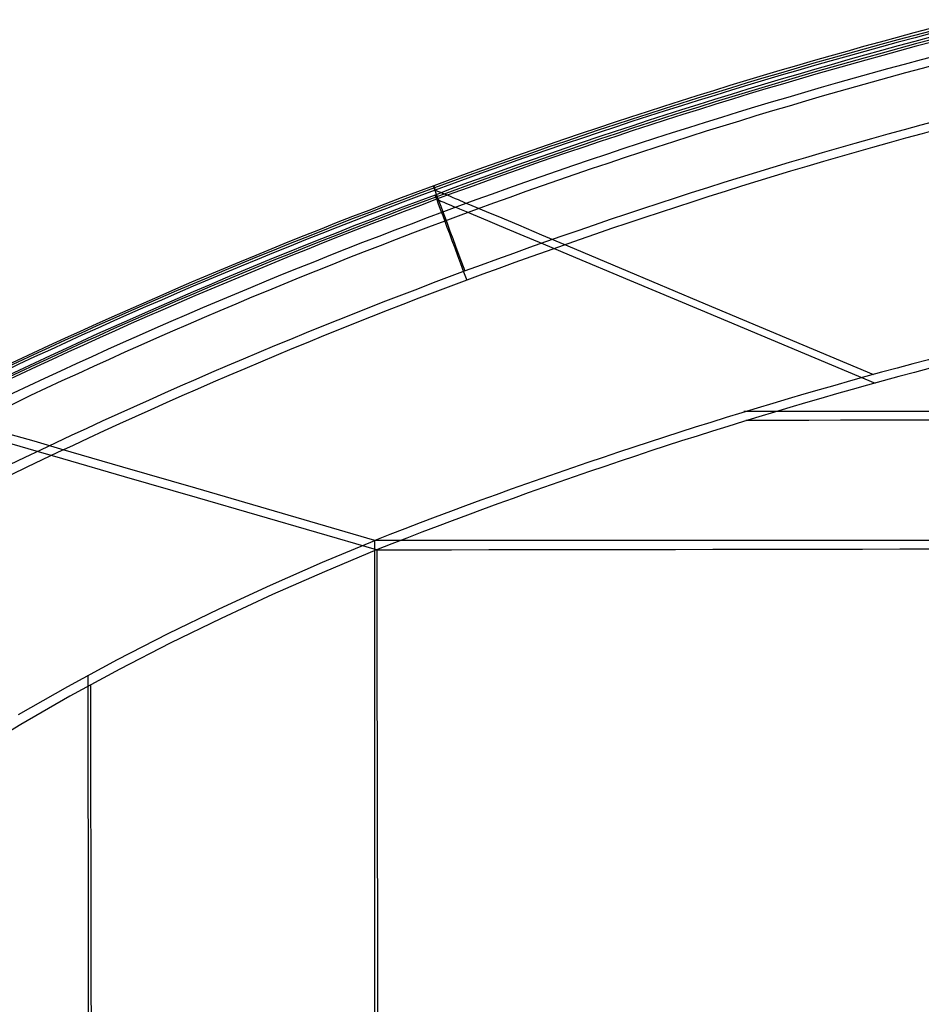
# Model space of a CAD drawing. Extents: x -64 to 57, y 4 to 161.
# Tile 123 of 256: x -31 to -22, y 87 to 96. Entities that reach past the tile are written whole.
import ezdxf

# ---------------------------------------------------------------- set-up
doc = ezdxf.new("R2010")
doc.units = 0
doc.layers.add('DEFAULT', color=7, linetype='CONTINUOUS')

msp = doc.modelspace()

# ---------------------------------------------------------------- linework, layer by layer
at = {"layer": 'DEFAULT', "color": 254}
for p, q in [((-27.0076, 94.6711, 28.5611), (-26.9917, 94.6285, 28.605)), ((-26.9912, 94.6289, 28.6051), (-26.984, 94.6258, 28.6114)), ((-26.984, 94.6258, 28.6114), (-26.9763, 94.6226, 28.6176)), ((-26.9763, 94.6226, 28.6176), (-26.9682, 94.6192, 28.6238)), ((-26.9682, 94.6192, 28.6238), (-26.9597, 94.6156, 28.63)), ((-26.9597, 94.6156, 28.63), (-26.9508, 94.6118, 28.6362)), ((-26.9508, 94.6118, 28.6362), (-26.9414, 94.6079, 28.6423)), ((-26.9414, 94.6079, 28.6423), (-26.9316, 94.6038, 28.6485)), ((-26.9316, 94.6038, 28.6485), (-26.9214, 94.5995, 28.6546)), ((-26.9214, 94.5995, 28.6546), (-26.8998, 94.5904, 28.6668)), ((-26.9944, 94.5795, 68.7111), (-26.9784, 94.537, 68.6671)), ((-26.9777, 94.5374, 68.667), (-26.9705, 94.5344, 68.6608)), ((-26.9705, 94.5344, 68.6608), (-26.9628, 94.5311, 68.6546)), ((-26.9628, 94.5311, 68.6546), (-26.9547, 94.5277, 68.6484)), ((-26.9547, 94.5277, 68.6484), (-26.9462, 94.5242, 68.6422)), ((-26.9462, 94.5242, 68.6422), (-26.9372, 94.5204, 68.636)), ((-26.9372, 94.5204, 68.636), (-26.9279, 94.5165, 68.6298)), ((-26.9279, 94.5165, 68.6298), (-26.9181, 94.5124, 68.6237)), ((-26.9181, 94.5124, 68.6237), (-26.9079, 94.5081, 68.6176)), ((-26.9079, 94.5081, 68.6176), (-26.8863, 94.499, 68.6054)), ((-26.8998, 94.5904, 28.6668), (-26.8765, 94.5805, 28.6789)), ((-26.8863, 94.499, 68.6054), (-26.863, 94.4893, 68.5933)), ((-26.8765, 94.5805, 28.6789), (-26.8515, 94.57, 28.6909)), ((-26.8515, 94.57, 28.6909), (-26.8249, 94.5588, 28.7029)), ((-26.8249, 94.5588, 28.7029), (-26.7965, 94.5468, 28.7148)), ((-26.7965, 94.5468, 28.7148), (-26.7665, 94.5342, 28.7266)), ((-26.7665, 94.5342, 28.7266), (-26.7015, 94.5068, 28.7501)), ((-26.7015, 94.5068, 28.7501), (-26.6297, 94.4766, 28.7732)), ((-26.863, 94.4893, 68.5933), (-26.838, 94.4788, 68.5812)), ((-26.838, 94.4788, 68.5812), (-26.8113, 94.4676, 68.5693)), ((-26.8113, 94.4676, 68.5693), (-26.7829, 94.4557, 68.5574)), ((-26.7829, 94.4557, 68.5574), (-26.7529, 94.4431, 68.5455)), ((-26.7529, 94.4431, 68.5455), (-26.6878, 94.4158, 68.5221)), ((-26.6878, 94.4158, 68.5221), (-26.616, 94.3857, 68.4989)), ((-26.6297, 94.4766, 28.7732), (-26.5512, 94.4435, 28.7961)), ((-26.5512, 94.4435, 28.7961), (-26.4661, 94.4077, 28.8187)), ((-26.4661, 94.4077, 28.8187), (-26.3742, 94.369, 28.841)), ((-26.616, 94.3857, 68.4989), (-26.5375, 94.3527, 68.4761)), ((-26.5375, 94.3527, 68.4761), (-26.4522, 94.317, 68.4535)), ((-26.4522, 94.317, 68.4535), (-26.3603, 94.2784, 68.4312)), ((-26.3742, 94.369, 28.841), (-26.1703, 94.2831, 28.8847)), ((-26.3603, 94.2784, 68.4312), (-26.1563, 94.1929, 68.3875)), ((-26.1703, 94.2831, 28.8847), (-25.9396, 94.1859, 28.9273)), ((-26.1563, 94.1929, 68.3875), (-25.9255, 94.0961, 68.3449)), ((-25.9396, 94.1859, 28.9273), (-25.6821, 94.0775, 28.9687)), ((-25.9255, 94.0961, 68.3449), (-25.6678, 93.988, 68.3034)), ((-25.6821, 94.0775, 28.9687), (-25.0867, 93.8266, 29.0482)), ((-25.6678, 93.988, 68.3034), (-25.072, 93.7381, 68.224)), ((-25.0867, 93.8266, 29.0482), (-24.384, 93.5307, 29.123)), ((-25.072, 93.7381, 68.224), (-24.3688, 93.4432, 68.1491)), ((-24.384, 93.5307, 29.123), (-22.6567, 92.8031, 29.259)), ((-24.3688, 93.4432, 68.1491), (-22.6404, 92.7183, 68.0132)), ((-30.9581, 92.1426, 28.9019), (-31.195, 92.2116, 28.8617)), ((-30.9407, 92.0451, 68.3702), (-31.1777, 92.1137, 68.4105)), ((-30.6937, 92.0656, 28.9412), (-30.9581, 92.1426, 28.9019)), ((-30.0826, 91.8876, 29.0168), (-30.6937, 92.0656, 28.9412)), ((-30.6762, 91.9685, 68.3309), (-30.9407, 92.0451, 68.3702)), ((-30.0648, 91.7914, 68.2554), (-30.6762, 91.9685, 68.3309)), ((-29.3617, 91.6776, 29.0884), (-30.0826, 91.8876, 29.0168)), ((-29.3436, 91.5826, 68.1838), (-30.0648, 91.7914, 68.2554)), ((-27.5904, 91.1617, 29.2196), (-29.3617, 91.6776, 29.0884)), ((-27.5715, 91.0694, 68.0525), (-29.3436, 91.5826, 68.1838)), ((-28.108, 90.9454, 29.2156), (-27.5904, 91.1617, 29.2196)), ((-27.5715, 91.0694, 68.0525), (-28.0886, 90.8524, 68.0566)), ((-28.6213, 90.7203, 29.211), (-28.108, 90.9454, 29.2156)), ((-28.0886, 90.8524, 68.0566), (-28.6014, 90.6265, 68.0612)), ((-29.1301, 90.4857, 29.2056), (-28.6213, 90.7203, 29.211)), ((-28.6014, 90.6265, 68.0612), (-29.11, 90.391, 68.0666)), ((-29.6346, 90.2407, 29.1995), (-29.1301, 90.4857, 29.2056)), ((-29.11, 90.391, 68.0666), (-29.6143, 90.1452, 68.0726)), ((-30.1336, 89.9853, 29.1929), (-29.6346, 90.2407, 29.1995)), ((-29.6143, 90.1452, 68.0726), (-30.1129, 89.8891, 68.0792)), ((-30.6267, 89.7185, 29.1859), (-30.1336, 89.9853, 29.1929)), ((-30.1129, 89.8891, 68.0792), (-30.6055, 89.6215, 68.0863)), ((-31.113, 89.4396, 29.1785), (-30.6267, 89.7185, 29.1859)), ((-30.6055, 89.6215, 68.0863), (-31.0914, 89.3419, 68.0937)), ((-31.0914, 89.3419, 68.0937), (-31.5697, 89.0493, 68.1013))]:
    msp.add_line(p, q, dxfattribs=at)
at = {"layer": 'DEFAULT', "color": 254, "extrusion": (1.8548e-06, -4.99956e-06, 1)}
msp.add_arc((-8.5408, 44.8943, 28.5607), 53.092, 104.41704, 116.29202, dxfattribs=at)
at = {"layer": 'DEFAULT', "color": 254, "extrusion": (-0.000763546, -0.000342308, 1)}
msp.add_arc((-8.5451, 44.8403, 28.5683), 53.1206, 104.37264, 116.23634, dxfattribs=at)
at = {"layer": 'DEFAULT', "color": 254, "extrusion": (-0.000962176, -0.000461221, 0.999999)}
msp.add_arc((-8.5382, 44.839, 28.5873), 53.102, 104.37256, 116.23519, dxfattribs=at)
at = {"layer": 'DEFAULT', "color": 254, "extrusion": (-1.84507e-06, 4.94996e-06, 1)}
msp.add_arc((-8.4625, 44.8627, 68.7115), 53.0582, 104.50156, 116.38394, dxfattribs=at)
at = {"layer": 'DEFAULT', "color": 254, "extrusion": (0.000763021, 0.000343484, 1)}
msp.add_arc((-8.5291, 44.7436, 68.7039), 53.1209, 104.46099, 116.32443, dxfattribs=at)
at = {"layer": 'DEFAULT', "color": 254, "extrusion": (0.000961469, 0.000462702, 0.999999)}
msp.add_arc((-8.5415, 44.7308, 68.6849), 53.1023, 104.46091, 116.32328, dxfattribs=at)
at = {"layer": 'DEFAULT', "color": 254, "extrusion": (5.55965e-07, -1.49858e-06, 1)}
msp.add_arc((-8.5408, 44.8944, 27.9482), 52.816, 104.41703, 116.29204, dxfattribs=at)
at = {"layer": 'DEFAULT', "color": 254, "extrusion": (-5.53476e-07, 1.48486e-06, 1)}
msp.add_arc((-8.4625, 44.8629, 69.324), 52.7823, 104.50155, 116.38396, dxfattribs=at)
at = {"layer": 'DEFAULT', "color": 254}
for centre, start, end in [((-8.5449, 44.9055, 27.6974), 104.4157, 116.29337), ((-8.4549, 44.8425, 69.5747), 104.50401, 116.3815)]:
    msp.add_arc(centre, 52.1807, start, end, dxfattribs=at)
at = {"layer": 'DEFAULT', "color": 254, "extrusion": (0.93752, 0.34793, -6.12388e-05)}
msp.add_arc((97.2535, 28.5979, 7.6143), 0.9, 270.00409, 357.69319, dxfattribs=at)
at = {"layer": 'DEFAULT', "color": 254, "extrusion": (0.936999, 0.349332, 6.1227e-05)}
msp.add_arc((97.1518, 68.6743, 7.75), 0.9, 2.30691, 90.00743, dxfattribs=at)
at = {"layer": 'DEFAULT', "color": 254, "extrusion": (-0.006981, -0.003006, 0.999971)}
msp.add_arc((-9.1959, 44.823, 29.1374), 49.8629, 99.61851, 111.39508, dxfattribs=at)
at = {"layer": 'DEFAULT', "color": 254, "extrusion": (0.006977, 0.003015, 0.999971)}
msp.add_arc((-9.7845, 44.4661, 68.1327), 49.8625, 99.70684, 111.4833, dxfattribs=at)
at = {"layer": 'DEFAULT', "color": 254, "extrusion": (-9.39753e-08, 1, -6.75082e-10)}
msp.add_arc((8.4068, 582.9252, 92.4391), 553.8948, 267.467806, 271.606858, dxfattribs=at)
at = {"layer": 'DEFAULT', "color": 254, "extrusion": (-0.001539, 0.999999, -6.75203e-10)}
msp.add_arc((8.2451, -485.3914, 92.3891), 553.6333, 88.392115, 92.533121, dxfattribs=at)
at = {"layer": 'DEFAULT', "color": 254, "extrusion": (-9.39753e-08, 1, -6.75141e-10)}
msp.add_arc((7.7855, 630.2494, 91.1617), 601.356, 267.378672, 271.887306, dxfattribs=at)
at = {"layer": 'DEFAULT', "color": 254, "extrusion": (0.999987, 9.39775e-08, 0.005014)}
for centre, radius, start, end in [((82.8256, 108.9764, -27.4435), 80.054, 264.022855, 275.977142), ((82.8256, 107.1266, -30.2772), 78.1004, 264.85445, 275.145543)]:
    msp.add_arc(centre, radius, start, end, dxfattribs=at)
at = {"layer": 'DEFAULT', "color": 254, "extrusion": (-0.001539, 0.999999, -6.75163e-10)}
msp.add_arc((7.6252, -532.7911, 91.1117), 601.17, 88.111997, 92.6220256, dxfattribs=at)
at = {"layer": 'DEFAULT', "color": 254, "extrusion": (0.999986, 0.001539, -0.005014)}
for centre, radius, start, end in [((82.7755, -11.7047, -27.7721), 80.054, 84.022855, 95.977142), ((82.7755, -9.8549, -30.6058), 78.1004, 84.85445, 95.145543)]:
    msp.add_arc(centre, radius, start, end, dxfattribs=at)

doc.saveas('drawing.dxf')
